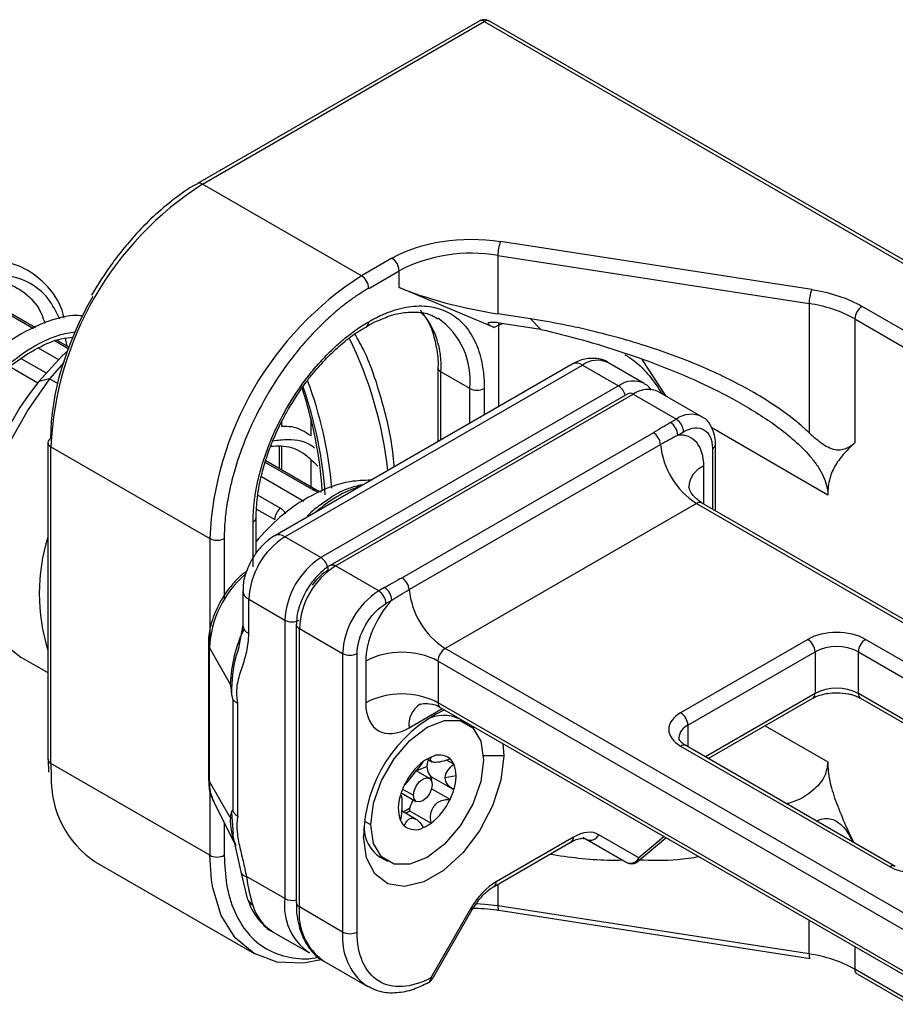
# Model space of a CAD drawing. Header units: millimetres. Extents: x 25 to 1092, y 25 to 838.
# Tile 38 of 60: x 267 to 310, y 749 to 797. Entities that reach past the tile are written whole.
import ezdxf

# ---------------------------------------------------------------- set-up
doc = ezdxf.new("R2010")
doc.units = ezdxf.units.MM
doc.header["$LTSCALE"] = 4

msp = doc.modelspace()

# ---------------------------------------------------------------- linework, layer by layer
for p, q in [((289.356, 797.099), (275.567, 789.139)), ((275.817, 789.115), (289.606, 797.075)), ((289.606, 797.075), (313.914, 783.042)), ((314.164, 783.067), (289.856, 797.099)), ((283.595, 784.624), (275.817, 789.115)), ((305.638, 783.952), (290.402, 786.309)), ((285.089, 785.487), (283.595, 784.624)), ((290.273, 785.622), (305.509, 783.265)), ((290.273, 785.622), (290.273, 782.764)), ((283.949, 784.012), (285.443, 784.875)), ((285.443, 784.058), (285.443, 784.875)), ((267.55, 782.036), (263.948, 784.115)), ((267.632, 782.077), (264.033, 784.155)), ((290.097, 782.091), (285.443, 784.058)), ((305.509, 783.265), (305.509, 776.944)), ((311.085, 781.409), (308.104, 783.13)), ((291.866, 782.517), (290.273, 782.764)), ((291.866, 782.517), (292.383, 782)), ((307.75, 782.518), (307.75, 776.449)), ((307.75, 782.518), (310.732, 780.797)), ((290.313, 782.215), (290.097, 782.091)), ((290.313, 782.215), (290.318, 782.318)), ((290.313, 782.215), (290.502, 782.291)), ((290.313, 778.226), (290.313, 782.215)), ((292.383, 782), (290.456, 782.298)), ((269.185, 781.18), (269.102, 781.567)), ((267.776, 781.1), (268.77, 780.527)), ((269.275, 781.04), (268.606, 781.426)), ((269.301, 781.113), (268.698, 781.462)), ((266.957, 780.564), (268.161, 779.869)), ((266.387, 780.177), (267.762, 779.383)), ((269.022, 780.387), (268.331, 779.574)), ((293.914, 780.305), (279.348, 771.896)), ((279.848, 771.847), (294.414, 780.256)), ((287.338, 780.133), (287.338, 776.509)), ((294.414, 780.256), (296.182, 779.235)), ((297.432, 779.359), (295.664, 780.379)), ((298.507, 778.738), (297.335, 780.52)), ((288.898, 779.112), (287.484, 779.929)), ((287.484, 776.593), (287.484, 779.929)), ((268.331, 779.574), (267.81, 779.444)), ((268.753, 779.331), (268.331, 779.574)), ((296.182, 779.235), (281.615, 770.826)), ((288.898, 777.41), (288.898, 779.112)), ((289.606, 779.112), (289.606, 777.818)), ((296.639, 778.852), (282.072, 770.443)), ((282.322, 770.418), (296.889, 778.827)), ((296.889, 778.827), (299.01, 777.602)), ((300.26, 777.726), (298.139, 778.951)), ((281.12, 777.665), (281.12, 776.788)), ((279.706, 777.239), (279.706, 777.512)), ((299.01, 777.602), (298.727, 777.439)), ((306.424, 773.893), (300.74, 777.174)), ((297.886, 776.945), (285.582, 769.842)), ((299.08, 776.826), (299.364, 776.99)), ((268.246, 776.459), (268.246, 760.945)), ((268.392, 776.255), (276.171, 771.765)), ((268.392, 760.741), (268.392, 776.255)), ((279.56, 776.295), (279.56, 775.191)), ((279.706, 775.107), (279.706, 776.283)), ((285.935, 769.265), (298.238, 776.367)), ((300.924, 773.115), (300.924, 776.377)), ((300.778, 776.173), (300.778, 773.199)), ((281.199, 774.156), (278.888, 775.491)), ((281.37, 774.146), (278.911, 775.566)), ((281.12, 775.596), (281.12, 774.29)), ((300.354, 773.444), (300.354, 775.316)), ((278.698, 774.795), (280.773, 773.597)), ((278.524, 773.887), (279.628, 773.249)), ((300, 773.479), (287.696, 766.376)), ((300, 773.479), (323.607, 759.851)), ((323.857, 759.876), (300.25, 773.504)), ((278.466, 773.204), (279.353, 772.693)), ((278.292, 770.373), (278.292, 772.581)), ((278.438, 771.036), (278.438, 772.785)), ((276.171, 771.765), (276.171, 766.735)), ((276.878, 771.765), (276.878, 768.765)), ((281.615, 770.826), (279.848, 771.847)), ((284.444, 769.193), (282.322, 770.418)), ((277.787, 769.193), (277.787, 767.515)), ((284.727, 769.357), (284.444, 769.193)), ((278.08, 768.785), (279.848, 767.764)), ((278.08, 767.107), (278.08, 768.785)), ((284.797, 768.581), (285.081, 768.745)), ((279.848, 767.764), (279.848, 754.128)), ((280.408, 767.56), (280.408, 753.924)), ((277.787, 767.515), (277.556, 766.306)), ((280.555, 767.356), (282.676, 766.131)), ((280.555, 753.72), (280.555, 767.356)), ((276.103, 766.587), (276.103, 760.055)), ((305.445, 766.825), (299.222, 763.233)), ((318.526, 760.906), (308.273, 766.825)), ((276.154, 766.404), (277.177, 764.632)), ((276.154, 759.872), (276.154, 766.404)), ((282.676, 766.131), (282.676, 752.495)), ((283.383, 752.495), (283.383, 766.131)), ((311.303, 752.748), (287.696, 766.376)), ((299.576, 762.621), (305.798, 766.213)), ((305.798, 766.213), (305.798, 764.172)), ((307.92, 766.213), (318.173, 760.294)), ((307.92, 764.172), (307.92, 766.213)), ((266.928, 765.96), (268.246, 765.2)), ((283.807, 765.764), (283.807, 763.723)), ((287.343, 765.764), (310.95, 752.136)), ((287.343, 765.764), (287.343, 763.723)), ((305.798, 764.172), (300.43, 761.072)), ((316.965, 758.95), (307.92, 764.172)), ((277.298, 763.894), (277.298, 758.42)), ((277.54, 758.16), (277.54, 763.702)), ((310.95, 750.095), (287.343, 763.723)), ((300.576, 760.988), (305.695, 763.943)), ((308.023, 763.943), (316.819, 758.865)), ((285.929, 762.498), (287.55, 763.434)), ((287.446, 763.494), (311.053, 749.866)), ((288.762, 762.711), (288.409, 762.915)), ((299.576, 762.621), (299.576, 761.565)), ((303.362, 762.596), (306.424, 760.829)), ((290.519, 761.72), (290.56, 761.129)), ((299.222, 761.6), (309.475, 755.681)), ((309.725, 755.706), (299.472, 761.625)), ((268.26, 760.952), (268.275, 760.329)), ((286.813, 760.967), (287.043, 760.834)), ((288.121, 760.709), (287.763, 760.916)), ((290.56, 761.129), (289.564, 761.129)), ((276.171, 756.25), (268.392, 760.741)), ((268.392, 760.741), (268.413, 760.114)), ((286.925, 760.019), (286.273, 760.395)), ((286.813, 760.601), (286.286, 760.388)), ((277.177, 758.1), (276.154, 759.872)), ((287.02, 760.1), (288.057, 759.501)), ((288.227, 760.15), (287.696, 760.048)), ((276.171, 759.491), (276.171, 756.25)), ((285.609, 759.497), (286.141, 759.19)), ((287.932, 758.982), (287.027, 759.504)), ((276.359, 758.89), (277.373, 756.882)), ((285.521, 759.192), (285.505, 759.202)), ((285.542, 759.316), (286.275, 758.893)), ((286.275, 758.01), (285.56, 758.422)), ((285.941, 758.436), (287.001, 757.824)), ((277.23, 758.342), (277.321, 757.284)), ((284.055, 757.741), (283.757, 757.913)), ((276.878, 757.863), (276.878, 756.25)), ((277.27, 757.35), (277.688, 755.441)), ((293.97, 757.137), (290.191, 754.956)), ((296.57, 755.903), (294.449, 757.128)), ((294.616, 757.032), (296.57, 755.903)), ((297.174, 756.132), (295.22, 757.261)), ((297.082, 755.91), (298.5, 757.112)), ((298.407, 757.166), (297.174, 756.132)), ((290.088, 754.727), (293.866, 756.908)), ((276.249, 755.053), (276.171, 756.25)), ((284.509, 756.16), (284.863, 755.956)), ((270.567, 755.933), (278.346, 751.443)), ((277.688, 755.441), (278, 754.137)), ((279.848, 754.128), (277.964, 755.215)), ((290.273, 754.834), (290.273, 753.777)), ((282.676, 752.495), (280.555, 753.72)), ((288.941, 753.636), (286.987, 750.251)), ((287.066, 750.205), (289.021, 753.59)), ((305.509, 751.42), (290.273, 753.777)), ((290.326, 753.561), (305.562, 751.205)), ((305.509, 751.42), (305.509, 753.067)), ((279.281, 752.493), (281.049, 751.473)), ((307.75, 751.773), (307.75, 750.673)), ((281.756, 751.064), (283.877, 749.84)), ((310.732, 748.951), (307.75, 750.673)), ((307.854, 750.444), (310.835, 748.723))]:
    msp.add_line(p, q)
at = {"flags": 128}
for points in [[(269.223, 780.96), (268.953, 780.707), (267.81, 779.444)], [(268.331, 779.574), (267.274, 778.081), (266.375, 776.47), (265.665, 774.796), (265.168, 773.116), (264.902, 771.487), (264.875, 769.965), (265.088, 768.601), (265.534, 767.443), (266.198, 766.528), (266.928, 765.96)], [(284.055, 757.741), (284.19, 758.803), (284.581, 759.917), (285.192, 760.974), (285.96, 761.87), (286.813, 762.518), (287.665, 762.854), (288.433, 762.845), (289.044, 762.493), (289.435, 761.832), (289.57, 760.925)], [(290.56, 761.129), (290.421, 759.934), (290.016, 758.674), (289.377, 757.453), (288.555, 756.37), (287.619, 755.512), (286.643, 754.948), (285.706, 754.725), (284.885, 754.86), (284.246, 755.343), (283.84, 756.134), (283.701, 757.17)], [(289.57, 760.925), (289.435, 759.863), (289.044, 758.75), (288.433, 757.693), (287.665, 756.797), (286.813, 756.149), (285.96, 755.813), (285.192, 755.821), (284.581, 756.174), (284.19, 756.835), (284.055, 757.741)], [(286.141, 759.19), (286.176, 759.414), (286.275, 759.644), (286.424, 759.845), (286.6, 759.987), (286.776, 760.048), (286.925, 760.019), (287.025, 759.904), (287.06, 759.721)], [(286.978, 760.128), (286.958, 760.057), (286.943, 760.008)], [(287.06, 759.721), (287.025, 759.498), (286.925, 759.268), (286.776, 759.067), (286.6, 758.925), (286.424, 758.864), (286.275, 758.893), (286.176, 759.008), (286.141, 759.19)], [(281.624, 751.132), (280.754, 750.975), (279.47, 751.026), (278.345, 751.443), (277.422, 752.209), (276.736, 753.296), (276.313, 754.66), (276.249, 755.053)], [(288.941, 753.636), (288.983, 753.612), (289.01, 753.597), (289.021, 753.59), (289.021, 753.59)], [(290.273, 753.777), (289.631, 753.85), (289.189, 753.872)], [(290.273, 753.777), (290.275, 753.702), (290.282, 753.642), (290.294, 753.597), (290.311, 753.57), (290.326, 753.561)], [(305.509, 751.42), (305.511, 751.346), (305.519, 751.285), (305.53, 751.24), (305.547, 751.213), (305.562, 751.205)], [(286.987, 750.251), (287.029, 750.227), (287.056, 750.212), (287.066, 750.205), (287.066, 750.205)], [(283.877, 749.84), (283.822, 749.873), (283.82, 749.874)]]:
    msp.add_lwpolyline(points, dxfattribs=at)
for centre, radius, start, end in [((289.459, 796.87), 0.251, 54.3824, 114.3071), ((289.752, 796.87), 0.251, 65.6929, 125.6176), ((284.512, 775.521), 16.136, 122.6055, 177.3945), ((275.671, 788.917), 0.245, 53.63, 115.8081), ((292.18, 785.618), 1.907, 158.7728, 179.8941), ((284.675, 784.84), 0.768, 2.6055, 57.3945), ((288.97, 778.058), 7.675, 80.2289, 117.3572), ((292.29, 771.031), 16.136, 122.6055, 177.3945), ((283.181, 783.977), 0.768, 2.6055, 57.3945), ((307.416, 783.261), 1.907, 158.7728, 179.8941), ((304.605, 776.818), 6.51, 61.1112, 82.0227), ((308.518, 782.483), 0.768, 122.6055, 177.3945), ((283.431, 780.244), 4.065, 355.5539, 41.754), ((285.23, 779.519), 3.691, 353.6705, 55.3221), ((283.706, 782.351), 0.244, 303.0562, 6.4752), ((265.599, 772.993), 19.403, 6.2178, 26.308), ((287.588, 780.158), 0.252, 185.9368, 245.6042), ((294.121, 779.847), 0.503, 54.3824, 114.3071), ((295.146, 779.233), 1.257, 65.6929, 125.6176), ((277.731, 771.221), 12.885, 140.3482, 177.5886), ((261.044, 772.673), 20.685, 3.979, 18.159), ((261.669, 772.532), 20.203, 3.8666, 19.2046), ((262.332, 772.54), 19.884, 4.8894, 20.4571), ((289.252, 779.795), 0.769, 242.6097, 297.3903), ((296.91, 778.246), 1.228, 64.3445, 126.3562), ((295.751, 778.575), 0.788, 15.0197, 56.9207), ((296.742, 778.622), 0.251, 54.3824, 114.3071), ((297.621, 777.805), 1.257, 65.6929, 125.6176), ((299.733, 776.657), 1.19, 62.4155, 127.4145), ((298.312, 776.791), 0.768, 2.6055, 57.3945), ((298.596, 776.955), 0.768, 2.6055, 57.3945), ((297.465, 776.292), 0.777, 5.5553, 57.2058), ((268.496, 776.434), 0.251, 114.3747, 174.3052), ((268.496, 776.484), 0.251, 185.6948, 245.6253), ((302.103, 776.743), 3.883, 185.5553, 237.2058), ((300.674, 776.403), 0.252, 294.3957, 354.0637), ((300.815, 774.212), 1.196, 112.7023, 176.31), ((285.399, 768.61), 6.004, 107.9172, 132.0774), ((281.273, 773.963), 0.208, 62.3706, 110.9648), ((300.147, 773.275), 0.251, 65.6929, 125.6176), ((280.135, 772.652), 0.783, 130.3659, 177.0682), ((278.199, 772.802), 0.239, 292.7147, 356.1864), ((279.556, 771.45), 0.492, 53.6858, 115.1929), ((277.066, 769.066), 9.245, 162.5665, 197.4335), ((276.524, 772.447), 0.769, 242.6097, 297.3903), ((281.918, 768.61), 3.842, 122.6055, 177.3945), ((283.686, 767.59), 3.842, 122.6055, 177.3945), ((281.201, 770.179), 0.768, 2.6055, 57.3945), ((282.177, 770.22), 0.246, 53.6866, 115.1844), ((281.226, 766.169), 5.077, 130.9828, 177.3402), ((284.393, 767.181), 3.842, 122.6055, 177.3945), ((285.162, 769.189), 0.777, 5.5553, 57.2058), ((278.277, 769.235), 0.491, 184.4199, 246.3578), ((286.514, 765.957), 3.842, 122.6055, 177.3945), ((284.03, 768.546), 0.768, 2.6055, 57.3945), ((284.313, 768.71), 0.768, 2.6055, 57.3945), ((289.799, 769.64), 3.883, 185.5553, 237.2058), ((280.201, 768.447), 0.769, 242.6097, 297.3903), ((280.653, 767.581), 0.246, 184.7738, 246.3256), ((283.779, 764.431), 6.605, 154.0088, 178.2546), ((278.287, 767.565), 0.503, 185.6948, 245.6253), ((276.461, 766.589), 0.359, 179.87, 211.0145), ((305.031, 766.178), 0.768, 2.6055, 57.3945), ((308.687, 766.178), 0.768, 122.6055, 177.3945), ((283.029, 766.814), 0.769, 242.6097, 297.3903), ((285.575, 762.352), 3.843, 62.6097, 117.3903), ((288.11, 765.729), 0.768, 122.6055, 177.3945), ((306.859, 764.166), 2.306, 62.6097, 117.3903), ((285.575, 760.311), 3.843, 62.6097, 117.3903), ((305.56, 764.141), 0.24, 304.0564, 7.2558), ((306.859, 762.125), 2.306, 62.6097, 117.3903), ((308.157, 764.141), 0.24, 172.7442, 235.9436), ((287.581, 763.692), 0.24, 172.7442, 235.9436), ((290.652, 757.093), 6.951, 115.4733, 179.3696), ((287.115, 762.65), 1.196, 123.6088, 187.3006), ((298.808, 762.586), 0.768, 2.6055, 57.3945), ((287.623, 761.32), 1.779, 63.7638, 118.4238), ((299.873, 761.944), 0.739, 113.6826, 175.1363), ((299.369, 761.396), 0.251, 65.6929, 125.6176), ((268.496, 760.97), 0.251, 185.6948, 245.6253), ((288.538, 758.351), 3.142, 127.5305, 154.8803), ((287.747, 759.334), 1.881, 113.3457, 126.6489), ((287.535, 760.608), 0.734, 153.8869, 220.7368), ((287.404, 760.316), 0.847, 51.4051, 118.3759), ((287.377, 760.387), 0.81, 23.4155, 46.7859), ((286.853, 760.179), 1.374, 358.7791, 22.6976), ((273.247, 759.96), 4.836, 178.1669, 236.3562), ((276.462, 760.057), 0.359, 180.398, 211.0038), ((278.241, 759.795), 2.088, 177.8958, 205.7039), ((287.187, 760.391), 0.335, 231.4389, 239.9933), ((284.125, 760.948), 3.061, 340.5908, 343.5398), ((285.795, 760.179), 2.432, 343.0031, 359.3106), ((288.594, 758.28), 3.224, 154.1528, 163.4358), ((285.031, 760.387), 3.224, 334.1528, 343.4358), ((287.249, 758.578), 1.851, 160.4185, 199.5815), ((287.559, 758.15), 1.646, 149.9543, 164.76), ((285.087, 760.315), 3.142, 307.5305, 334.8803), ((284.85, 760.008), 1.813, 295.8451, 308.1915), ((284.717, 760.099), 2.065, 300.0632, 306.3429), ((287.248, 758.241), 1.322, 165.0128, 171.5167), ((280.215, 757.993), 3.039, 177.9909, 204.5614), ((286.248, 758.28), 0.81, 203.4155, 226.7859), ((285.498, 757.639), 1.779, 181.5836, 236.2396), ((286.221, 758.351), 0.847, 231.4051, 298.3759), ((285.878, 759.333), 1.881, 293.3457, 306.6489), ((293.732, 757.107), 0.24, 304.0564, 7.2558), ((294.801, 757.454), 0.461, 246.3569, 335.1837), ((276.524, 756.933), 0.769, 242.6097, 297.3903), ((296.755, 756.326), 0.461, 246.3569, 335.1837), ((296.94, 756.099), 0.236, 307.0725, 8.0504), ((309.621, 755.484), 0.245, 64.1021, 126.3781), ((278.015, 755.558), 0.347, 199.5927, 261.6386), ((289.948, 754.928), 0.245, 303.4049, 6.4442), ((278.558, 754.338), 0.593, 199.7678, 241.4871), ((282.606, 753.777), 2.781, 172.7442, 235.9436), ((280.204, 754.831), 0.788, 243.0837, 284.9794), ((280.449, 754.424), 2.257, 195.6196, 238.848), ((280.658, 753.949), 0.251, 185.6948, 245.6253), ((283.409, 753.412), 2.871, 173.8377, 234.8502), ((285.62, 752.22), 2.957, 174.6592, 232.4986), ((283.029, 753.178), 0.769, 242.6097, 297.3903), ((304.605, 744.973), 6.51, 61.1112, 82.0227), ((307.988, 750.643), 0.24, 172.7442, 235.9436), ((286.726, 750.233), 0.262, 303.5913, 3.9674)]:
    msp.add_arc(centre, radius, start, end)
for centre, major_axis, ratio, start_param, end_param in [((288.979, 784.058), (4.995, -1.103), 0.202005, 3.971557, 5.018755), ((291.435, 781.884), (1.658, -0.418), 0.120251, 2.233016, 3.803812)]:
    msp.add_ellipse(centre, major_axis=major_axis, ratio=ratio, start_param=start_param, end_param=end_param)
for points, knots in [([(289.606, 797.166), (289.539, 797.16), (289.451, 797.152), (289.375, 797.109), (289.356, 797.098)], [0, 0, 0, 0, 0.751202, 1, 1, 1, 1]), ([(289.855, 797.098), (289.852, 797.1), (289.817, 797.129), (289.73, 797.155), (289.647, 797.163), (289.606, 797.166)], [0, 0, 0, 0, 0.040221, 0.520462, 1, 1, 1, 1]), ([(275.567, 789.134), (275.546, 789.124), (275.159, 788.932), (274.429, 788.399), (273.41, 787.555), (272.543, 786.667), (271.805, 785.791), (271.091, 784.838), (270.644, 784.105), (270.384, 783.678)], [0, 0, 0, 0, 0.01102, 0.198918, 0.378204, 0.553989, 0.682298, 0.814555, 1, 1, 1, 1]), ([(269.045, 782.553), (269, 782.725), (268.841, 783.331), (268.204, 784.211), (267.071, 785.122), (265.61, 785.457), (264.148, 785.287), (262.693, 784.764), (261.156, 783.775), (259.697, 782.374), (258.992, 781.311), (258.657, 780.806)], [0, 0, 0, 0, 0.040401, 0.142111, 0.265303, 0.406313, 0.508984, 0.611893, 0.74736, 0.879838, 1, 1, 1, 1]), ([(268.825, 782.507), (268.656, 782.856), (268.282, 783.633), (267.3, 784.378), (266.041, 784.741), (264.606, 784.612), (263.111, 784.025), (261.668, 783.035), (260.378, 781.742), (259.335, 780.269), (258.612, 778.749), (258.25, 777.329), (258.261, 776.139), (258.629, 775.294), (259.299, 774.868), (260.194, 774.955), (260.947, 775.263), (261.352, 775.655), (261.413, 775.714)], [0, 0, 0, 0, 0.054545, 0.1213892, 0.1879591, 0.2546091, 0.3214394, 0.3879985, 0.4546774, 0.5214871, 0.5880388, 0.6547503, 0.7215324, 0.7880804, 0.8548281, 0.9215757, 0.9881238, 1, 1, 1, 1]), ([(259.582, 780.347), (259.708, 780.567), (260.115, 781.278), (261.137, 782.41), (262.56, 783.553), (264.026, 784.235), (265.276, 784.433), (266.348, 784.28), (267.242, 783.763), (267.854, 783.046), (268.047, 782.454), (268.095, 782.31)], [0, 0, 0, 0, 0.059558, 0.192711, 0.331028, 0.473966, 0.591226, 0.690302, 0.825621, 0.957379, 1, 1, 1, 1]), ([(283.949, 784.012), (283.877, 783.97), (283.733, 783.885), (283.518, 783.749), (283.303, 783.606), (283.088, 783.456), (282.875, 783.299), (282.508, 783.015), (281.992, 782.577), (281.333, 781.937), (280.69, 781.228), (279.859, 780.187), (278.913, 778.755), (278.145, 777.219), (277.659, 775.979), (277.367, 775.068), (277.142, 774.177), (277.004, 773.421), (276.926, 772.787), (276.885, 772.267), (276.88, 771.932), (276.878, 771.765)], [0, 0, 0, 0, 0.019453, 0.038872, 0.058275, 0.077679, 0.097104, 0.116567, 0.178313, 0.240094, 0.304415, 0.368769, 0.500007, 0.631244, 0.695565, 0.75992, 0.821667, 0.883447, 0.922314, 0.961117, 1, 1, 1, 1]), ([(283.949, 782.379), (284.018, 782.418), (284.156, 782.496), (284.363, 782.602), (284.569, 782.699), (284.774, 782.787), (285.09, 782.909), (285.514, 783.038), (286.041, 783.135), (286.555, 783.162), (287.221, 783.097), (287.977, 782.824), (288.592, 782.305), (288.98, 781.761), (289.214, 781.303), (289.394, 780.798), (289.504, 780.321), (289.567, 779.885), (289.6, 779.507), (289.604, 779.244), (289.606, 779.112)], [0, 0, 0, 0, 0.023338, 0.046631, 0.069913, 0.093214, 0.116565, 0.178308, 0.240092, 0.304409, 0.368768, 0.500006, 0.631244, 0.69556, 0.759919, 0.821662, 0.883446, 0.922312, 0.961115, 1, 1, 1, 1]), ([(269.976, 782.658), (269.865, 782.668), (269.308, 782.717), (268.123, 782.398), (266.511, 781.605), (264.971, 780.352), (264.189, 779.351), (263.822, 778.881)], [0, 0, 0, 0, 0.052331, 0.263586, 0.527315, 0.777984, 1, 1, 1, 1]), ([(283.845, 782.135), (283.933, 782.191), (284.169, 782.341), (284.397, 782.427), (284.539, 782.481)], [0, 0, 0, 0, 0.375946, 1, 1, 1, 1]), ([(284.539, 782.481), (284.651, 782.532), (285.022, 782.701), (285.625, 782.835), (286.33, 782.871), (286.907, 782.779), (287.202, 782.598), (287.319, 782.527)], [0, 0, 0, 0, 0.100311, 0.334081, 0.575114, 0.832814, 1, 1, 1, 1]), ([(286.543, 782.802), (286.596, 782.749), (286.811, 782.531), (287.069, 781.962), (287.278, 781.118), (287.36, 780.49), (287.337, 780.138), (287.337, 780.132)], [0, 0, 0, 0, 0.100525, 0.409465, 0.705842, 0.995534, 1, 1, 1, 1]), ([(305.509, 776.944), (305.385, 777.061), (305.256, 777.177), (304.576, 777.762), (303.935, 778.223), (302.493, 779.105), (301.692, 779.527), (299.961, 780.315), (299.032, 780.682), (297.086, 781.342), (296.069, 781.637), (293.99, 782.142), (292.928, 782.353), (291.866, 782.517)], [4.712389, 4.712389, 4.712389, 4.712389, 4.763285, 4.763285, 4.969452, 4.969452, 5.175619, 5.175619, 5.381786, 5.381786, 5.587953, 5.587953, 5.79412, 5.79412, 5.79412, 5.79412]), ([(278.292, 772.581), (278.293, 772.661), (278.294, 772.821), (278.306, 773.067), (278.325, 773.316), (278.351, 773.568), (278.404, 773.964), (278.503, 774.511), (278.683, 775.223), (278.917, 775.952), (279.306, 776.945), (279.92, 778.173), (280.677, 779.319), (281.342, 780.152), (281.856, 780.719), (282.383, 781.231), (282.852, 781.629), (283.26, 781.937), (283.604, 782.173), (283.834, 782.31), (283.949, 782.379)], [0, 0, 0, 0, 0.023338, 0.046631, 0.069913, 0.093214, 0.116565, 0.178308, 0.240092, 0.304409, 0.368768, 0.500006, 0.631244, 0.69556, 0.759919, 0.821662, 0.883446, 0.922312, 0.961115, 1, 1, 1, 1]), ([(280.028, 778.11), (280.3, 778.549), (280.682, 779.164), (281.326, 779.981), (281.896, 780.621), (282.6, 781.278), (283.258, 781.798), (283.677, 782.039), (283.845, 782.135)], [0, 0, 0, 0, 0.255942, 0.358824, 0.527492, 0.69902, 0.879313, 1, 1, 1, 1]), ([(292.383, 782), (293.728, 781.693), (295.066, 781.321), (297.064, 780.656), (297.73, 780.416), (299.048, 779.897), (299.7, 779.62), (300.983, 779.018), (301.615, 778.695), (302.854, 777.987), (303.46, 777.603), (304.337, 776.947), (304.622, 776.715), (305.159, 776.225), (305.414, 775.964), (305.75, 775.552), (305.854, 775.411), (306.043, 775.121), (306.128, 774.971), (306.27, 774.664), (306.326, 774.511), (306.403, 774.201), (306.424, 774.045), (306.424, 773.893)], [0, 0, 0, 0, 0.25, 0.25, 0.375, 0.375, 0.5, 0.5, 0.625, 0.625, 0.75, 0.75, 0.8125, 0.8125, 0.875, 0.875, 0.90625, 0.90625, 0.9375, 0.9375, 0.96875, 0.96875, 1, 1, 1, 1]), ([(269.578, 781.862), (269.307, 781.822), (268.556, 781.713), (267.272, 781.034), (265.87, 779.949), (264.655, 778.575), (263.711, 777.073), (263.104, 775.571), (262.869, 774.213), (263, 773.124), (263.479, 772.425), (264.168, 772.14), (264.74, 772.321), (264.991, 772.401)], [0, 0, 0, 0, 0.054524, 0.151378, 0.24813, 0.34465, 0.441545, 0.53825, 0.634781, 0.731705, 0.828368, 0.924915, 1, 1, 1, 1]), ([(264.68, 778.32), (264.834, 778.543), (265.317, 779.246), (266.392, 780.249), (267.678, 781.099), (268.749, 781.553), (269.289, 781.6), (269.481, 781.617)], [0, 0, 0, 0, 0.1275813, 0.4017543, 0.6642807, 0.8811524, 1, 1, 1, 1]), ([(285.204, 775.277), (285.183, 775.51), (285.08, 776.694), (284.593, 778.601), (283.971, 780.552), (283.431, 781.506), (283.276, 781.781)], [0, 0, 0, 0, 0.0925, 0.469823, 0.847119, 1, 1, 1, 1]), ([(295.662, 780.375), (295.655, 780.381), (295.487, 780.526), (295.013, 780.606), (294.418, 780.56), (294.066, 780.378), (293.915, 780.3)], [0, 0, 0, 0, 0.013938, 0.365067, 0.729093, 1, 1, 1, 1]), ([(296.488, 780.773), (296.641, 780.675), (297.389, 780.199), (297.915, 779.441), (298.334, 778.838)], [0, 0, 0, 0, 0.205082, 1, 1, 1, 1]), ([(297.786, 779.019), (297.707, 779.137), (297.613, 779.278), (297.461, 779.329), (297.436, 779.337)], [0, 0, 0, 0, 0.839102, 1, 1, 1, 1]), ([(278.439, 772.786), (278.452, 773.112), (278.477, 773.802), (278.685, 774.85), (278.971, 775.815), (279.311, 776.701), (279.663, 777.458), (279.932, 777.938), (280.028, 778.11)], [0, 0, 0, 0, 0.1984071, 0.4189509, 0.5836795, 0.7264588, 0.902077, 1, 1, 1, 1]), ([(300.923, 776.377), (300.923, 776.383), (300.94, 776.558), (300.879, 776.89), (300.698, 777.328), (300.478, 777.629), (300.303, 777.691), (300.286, 777.697)], [0, 0, 0, 0, 0.0105003, 0.3083415, 0.625452, 0.9632785, 1, 1, 1, 1]), ([(281.12, 776.788), (280.824, 776.979), (280.397, 777.255), (279.867, 777.243), (279.706, 777.239)], [0, 0, 0, 0, 0.6950745, 1, 1, 1, 1]), ([(300.354, 775.316), (300.354, 775.793), (300.233, 776.19), (299.781, 776.726), (299.459, 776.854), (299.08, 776.826)], [0, 0, 0, 0, 0.5, 0.5, 1, 1, 1, 1]), ([(307.75, 776.449), (307.635, 776.344), (307.508, 776.249), (307.275, 776.144), (307.19, 776.117), (307.001, 776.088), (306.896, 776.087), (306.672, 776.128), (306.554, 776.17), (306.322, 776.286), (306.211, 776.357), (305.997, 776.513), (305.894, 776.597), (305.697, 776.768), (305.602, 776.855), (305.509, 776.944)], [0, 0, 0, 0, 0.25, 0.25, 0.375, 0.375, 0.5, 0.5, 0.625, 0.625, 0.75, 0.75, 0.875, 0.875, 1, 1, 1, 1]), ([(279.159, 776.281), (279.327, 776.292), (279.871, 776.33), (280.689, 776.071), (281.194, 775.575), (281.464, 775.31)], [0, 0, 0, 0, 0.171847, 0.556349, 1, 1, 1, 1]), ([(281.294, 776.192), (281.272, 776.21), (280.919, 776.501), (280.214, 776.652), (279.498, 776.564), (279.256, 776.534)], [0, 0, 0, 0, 0.041797, 0.676263, 1, 1, 1, 1]), ([(307.75, 776.449), (307.575, 776.289), (307.405, 776.122), (307.084, 775.762), (306.933, 775.569), (306.803, 775.351)], [0, 0, 0, 0, 0.5, 0.5, 1, 1, 1, 1]), ([(306.803, 775.351), (306.687, 775.157), (306.59, 774.946), (306.457, 774.462), (306.424, 774.188), (306.424, 773.893)], [0, 0, 0, 0, 0.5, 0.5, 1, 1, 1, 1]), ([(284.06, 774.616), (283.723, 774.608), (282.784, 774.583), (281.239, 773.986), (279.647, 772.932), (278.817, 772.034), (278.438, 771.624)], [0, 0, 0, 0, 0.175109, 0.489391, 0.767241, 1, 1, 1, 1]), ([(283.607, 774.395), (283.391, 774.34), (282.903, 774.215), (282.283, 773.912), (281.9, 773.622), (281.785, 773.535)], [0, 0, 0, 0, 0.35826, 0.807953, 1, 1, 1, 1]), ([(300.251, 773.504), (300.073, 773.642), (299.787, 773.863), (299.641, 774.185), (299.621, 774.311), (299.621, 774.299), (299.622, 774.296)], [0, 0, 0, 0, 0.464213, 0.747587, 0.939944, 1, 1, 1, 1]), ([(281.441, 774.05), (281.416, 774.058), (281.325, 774.088), (281.252, 774.128), (281.199, 774.156)], [0, 0, 0, 0, 0.276887, 1, 1, 1, 1]), ([(281.637, 774.038), (281.61, 774.046), (281.543, 774.066), (281.451, 774.103), (281.396, 774.132), (281.37, 774.146)], [0, 0, 0, 0, 0.256786, 0.64699, 1, 1, 1, 1]), ([(281.785, 773.535), (281.592, 773.407), (281.299, 773.214), (281.026, 772.945), (280.934, 772.854)], [0, 0, 0, 0, 0.662523, 1, 1, 1, 1]), ([(279.628, 773.249), (279.674, 773.217), (279.767, 773.152), (279.842, 773.055), (279.859, 772.992), (279.863, 772.977)], [0, 0, 0, 0, 0.432598, 0.869507, 1, 1, 1, 1]), ([(279.349, 771.891), (279.335, 771.885), (279.188, 771.82), (278.923, 771.597), (278.545, 771.23), (278.339, 770.907), (278.231, 770.738)], [0, 0, 0, 0, 0.029873, 0.316597, 0.643292, 1, 1, 1, 1]), ([(278.231, 770.738), (278.1, 770.466), (277.917, 770.088), (277.802, 769.562), (277.8, 769.325), (277.799, 769.196)], [0, 0, 0, 0, 0.540039, 0.750144, 1, 1, 1, 1]), ([(282.073, 770.441), (282.069, 770.439), (281.938, 770.384), (281.695, 770.182), (281.277, 769.799), (281.036, 769.43), (280.889, 769.204)], [0, 0, 0, 0, 0.008876, 0.277814, 0.557917, 1, 1, 1, 1]), ([(277.992, 770.165), (277.931, 770.125), (277.726, 769.989), (277.385, 769.651), (277.017, 769.215), (276.814, 768.884), (276.73, 768.747)], [0, 0, 0, 0, 0.120338, 0.4093, 0.756473, 1, 1, 1, 1]), ([(280.889, 769.204), (280.753, 768.928), (280.566, 768.547), (280.432, 767.988), (280.418, 767.723), (280.41, 767.561)], [0, 0, 0, 0, 0.506506, 0.698354, 1, 1, 1, 1]), ([(276.73, 768.747), (276.569, 768.43), (276.346, 767.989), (276.173, 767.324), (276.097, 766.919), (276.112, 766.655), (276.115, 766.591)], [0, 0, 0, 0, 0.448807, 0.622508, 0.907762, 1, 1, 1, 1]), ([(285.081, 768.745), (284.702, 768.336), (284.38, 767.836), (283.928, 766.777), (283.807, 766.241), (283.807, 765.764)], [0, 0, 0, 0, 0.5, 0.5, 1, 1, 1, 1]), ([(277.54, 763.702), (277.514, 763.874), (277.497, 764.048), (277.496, 764.372), (277.51, 764.522), (277.583, 764.946), (277.669, 765.197), (277.838, 765.703), (277.92, 765.957), (278.041, 766.501), (278.08, 766.789), (278.08, 767.107)], [0, 0, 0, 0, 0.125, 0.125, 0.25, 0.25, 0.5, 0.5, 0.75, 0.75, 1, 1, 1, 1]), ([(277.578, 766.37), (277.54, 766.256), (277.288, 765.511), (277.257, 764.804), (277.23, 764.206)], [0, 0, 0, 0, 0.15394, 1, 1, 1, 1]), ([(277.177, 764.632), (277.187, 764.559), (277.205, 764.416), (277.222, 764.275), (277.23, 764.206)], [0, 0, 0, 0, 0.51309, 1, 1, 1, 1]), ([(277.231, 764.206), (277.234, 764.177), (277.241, 764.123), (277.254, 764.044), (277.268, 763.978), (277.283, 763.924), (277.293, 763.903), (277.298, 763.894)], [0, 0, 0, 0, 0.264399, 0.498869, 0.707857, 0.868835, 1, 1, 1, 1]), ([(305.704, 763.94), (305.749, 763.967), (305.858, 764.033), (306.106, 764.118), (306.446, 764.196), (306.711, 764.208), (306.859, 764.214)], [0, 0, 0, 0, 0.166829, 0.404826, 0.667762, 1, 1, 1, 1]), ([(306.859, 764.214), (307.056, 764.203), (307.33, 764.188), (307.676, 764.097), (307.882, 764.024), (307.984, 763.96), (308.016, 763.941)], [0, 0, 0, 0, 0.44104, 0.612056, 0.878413, 1, 1, 1, 1]), ([(277.298, 763.894), (277.31, 763.878), (277.335, 763.844), (277.387, 763.794), (277.454, 763.745), (277.511, 763.717), (277.54, 763.702)], [0, 0, 0, 0, 0.222936, 0.464914, 0.724611, 1, 1, 1, 1]), ([(286.439, 763.638), (286.438, 763.638), (286.428, 763.632), (286.48, 763.657), (286.637, 763.691), (286.973, 763.682), (287.313, 763.615), (287.445, 763.494), (287.446, 763.493)], [0, 0, 0, 0, 0.014267, 0.158903, 0.343428, 0.605865, 0.998271, 1, 1, 1, 1]), ([(299.48, 761.627), (299.44, 761.649), (299.326, 761.712), (299.213, 761.826), (299.141, 761.94), (299.14, 761.984), (299.14, 762.007)], [0, 0, 0, 0, 0.140736, 0.409393, 0.691086, 1, 1, 1, 1]), ([(286.624, 760.843), (286.56, 760.749), (286.48, 760.646), (286.299, 760.425), (286.199, 760.306), (286.014, 760.077), (285.931, 759.967), (285.794, 759.794), (285.739, 759.727), (285.693, 759.685)], [0, 0, 0, 0, 0.25, 0.25, 0.5, 0.5, 0.75, 0.75, 1, 1, 1, 1]), ([(287.932, 760.978), (287.794, 760.914), (287.653, 760.866), (287.385, 760.806), (287.26, 760.794), (287.075, 760.81), (287.016, 760.838), (286.967, 760.927), (286.973, 760.987), (287.001, 761.061)], [0, 0, 0, 0, 0.25, 0.25, 0.5, 0.5, 0.75, 0.75, 1, 1, 1, 1]), ([(306.424, 760.829), (306.393, 760.594), (306.323, 760.066), (305.657, 759.331), (304.965, 758.909), (304.442, 758.777), (304.417, 758.771)], [0, 0, 0, 0, 0.226472, 0.508553, 0.975716, 1, 1, 1, 1]), ([(306.424, 760.829), (306.424, 760.534), (306.456, 760.228), (306.588, 759.593), (306.687, 759.262), (306.803, 758.933)], [0, 0, 0, 0, 0.5, 0.5, 1, 1, 1, 1]), ([(287.696, 760.048), (287.696, 760.172), (287.743, 760.295), (287.896, 760.519), (288.001, 760.62), (288.121, 760.709)], [0, 0, 0, 0, 0.5, 0.5, 1, 1, 1, 1]), ([(276.115, 760.058), (276.117, 759.92), (276.12, 759.565), (276.204, 759.168), (276.343, 758.951), (276.371, 758.906)], [0, 0, 0, 0, 0.337661, 0.865272, 1, 1, 1, 1]), ([(288.121, 759.468), (288.001, 759.525), (287.896, 759.605), (287.743, 759.804), (287.696, 759.923), (287.696, 760.048)], [0, 0, 0, 0, 0.5, 0.5, 1, 1, 1, 1]), ([(285.504, 759.199), (285.532, 759.195), (285.55, 759.165), (285.571, 759.042), (285.575, 758.948), (285.575, 758.823)], [0, 0, 0, 0, 0.5, 0.5, 1, 1, 1, 1]), ([(287.001, 757.824), (286.973, 757.971), (286.967, 758.124), (287.016, 758.421), (287.073, 758.565), (287.257, 758.794), (287.383, 758.879), (287.652, 758.977), (287.794, 758.993), (287.932, 758.982)], [0, 0, 0, 0, 0.25, 0.25, 0.5, 0.5, 0.75, 0.75, 1, 1, 1, 1]), ([(306.803, 758.933), (306.944, 758.567), (307.209, 757.879), (307.533, 757.201), (307.684, 756.885)], [0, 0, 0, 0, 0.532436, 1, 1, 1, 1]), ([(277.298, 758.42), (277.295, 758.424), (277.289, 758.434), (277.281, 758.44), (277.272, 758.44), (277.263, 758.434), (277.253, 758.418), (277.241, 758.389), (277.234, 758.358), (277.23, 758.342)], [0, 0, 0, 0, 0.076886, 0.160887, 0.257175, 0.369569, 0.500837, 0.735106, 1, 1, 1, 1]), ([(277.298, 758.42), (277.309, 758.4), (277.333, 758.357), (277.384, 758.293), (277.451, 758.225), (277.509, 758.183), (277.54, 758.16)], [0, 0, 0, 0, 0.211681, 0.448912, 0.711687, 1, 1, 1, 1]), ([(285.575, 758.823), (285.575, 758.698), (285.571, 758.551), (285.55, 758.251), (285.532, 758.1), (285.504, 757.958)], [0, 0, 0, 0, 0.5, 0.5, 1, 1, 1, 1]), ([(277.54, 758.16), (277.521, 758.056), (277.507, 757.947), (277.494, 757.717), (277.496, 757.599), (277.522, 757.238), (277.566, 756.988), (277.675, 756.483), (277.739, 756.227), (277.86, 755.718), (277.918, 755.465), (277.964, 755.215)], [0, 0, 0, 0, 0.125, 0.125, 0.25, 0.25, 0.5, 0.5, 0.75, 0.75, 1, 1, 1, 1]), ([(285.693, 757.689), (285.739, 757.806), (285.794, 757.904), (285.93, 758.04), (286.012, 758.077), (286.196, 758.061), (286.298, 758.008), (286.479, 757.843), (286.56, 757.733), (286.624, 757.606)], [0, 0, 0, 0, 0.25, 0.25, 0.5, 0.5, 0.75, 0.75, 1, 1, 1, 1]), ([(305.879, 757.926), (305.921, 757.949), (306.072, 758.03), (306.343, 758.072), (306.677, 758.02), (307, 757.835), (307.356, 757.464), (307.542, 757.114), (307.653, 756.902)], [0, 0, 0, 0, 0.0686452, 0.2504273, 0.3856887, 0.5212793, 0.7113305, 1, 1, 1, 1]), ([(293.864, 756.898), (293.924, 756.934), (294.084, 757.028), (294.312, 757.084), (294.505, 757.087), (294.576, 757.043), (294.609, 757.023)], [0, 0, 0, 0, 0.165541, 0.444023, 0.740052, 1, 1, 1, 1]), ([(276.878, 756.25), (276.901, 755.766), (276.948, 754.767), (277.341, 753.472), (277.994, 752.387), (278.912, 751.605), (280.049, 751.224), (280.953, 751.133), (281.478, 751.269), (281.544, 751.286)], [0, 0, 0, 0, 0.149653, 0.30827, 0.473482, 0.6422, 0.810917, 0.976129, 1, 1, 1, 1]), ([(296.39, 756.007), (296.142, 756.003), (294.962, 755.98), (293.754, 756.155), (292.8, 756.293)], [0, 0, 0, 0, 0.210342, 1, 1, 1, 1]), ([(300.122, 756.176), (299.773, 756.118), (298.816, 755.957), (297.8, 755.991), (297.155, 756.013)], [0, 0, 0, 0, 0.364229, 1, 1, 1, 1]), ([(296.572, 755.904), (296.578, 755.9), (296.627, 755.868), (296.738, 755.835), (296.901, 755.836), (297.027, 755.866), (297.077, 755.91), (297.082, 755.914)], [0, 0, 0, 0, 0.043704, 0.321531, 0.628258, 0.960177, 1, 1, 1, 1]), ([(277.964, 755.215), (277.974, 755.154), (277.994, 755.03), (278.025, 754.848), (278.059, 754.668), (278.096, 754.49), (278.135, 754.315), (278.178, 754.144), (278.224, 753.976), (278.258, 753.87), (278.275, 753.817)], [0, 0, 0, 0, 0.116552, 0.235355, 0.356497, 0.480059, 0.60612, 0.734751, 0.866023, 1, 1, 1, 1]), ([(289.021, 753.59), (289.163, 753.807), (289.36, 754.109), (289.695, 754.444), (289.911, 754.626), (290.048, 754.697), (290.086, 754.717)], [0, 0, 0, 0, 0.447545, 0.622267, 0.895161, 1, 1, 1, 1]), ([(278.067, 754.013), (278.103, 753.903), (278.223, 753.533), (278.616, 753.019), (279.005, 752.604), (279.27, 752.504), (279.281, 752.5)], [0, 0, 0, 0, 0.167759, 0.565935, 0.981373, 1, 1, 1, 1]), ([(280.418, 753.929), (280.415, 753.865), (280.398, 753.523), (280.488, 752.951), (280.7, 752.229), (281.086, 751.617), (281.429, 751.224), (281.674, 751.122), (281.694, 751.114)], [0, 0, 0, 0, 0.0504397, 0.2713315, 0.4977549, 0.7313153, 0.9782194, 1, 1, 1, 1]), ([(288.979, 753.664), (289.401, 753.653), (289.859, 753.641), (290.291, 753.565), (290.324, 753.559)], [0, 0, 0, 0, 0.92291, 1, 1, 1, 1]), ([(286.987, 750.251), (286.019, 749.735), (285.102, 749.681), (283.758, 750.517), (283.383, 751.376), (283.383, 752.495)], [0, 0, 0, 0, 0.5, 0.5, 1, 1, 1, 1]), ([(286.868, 750.016), (286.871, 750.017), (286.935, 750.039), (287.009, 750.107), (287.048, 750.186), (287.06, 750.209)], [0, 0, 0, 0, 0.044285, 0.72065, 1, 1, 1, 1]), ([(283.815, 749.889), (284.04, 749.773), (284.499, 749.534), (285.311, 749.5), (286.111, 749.651), (286.63, 749.905), (286.868, 750.021)], [0, 0, 0, 0, 0.25407, 0.520296, 0.779101, 1, 1, 1, 1])]:
    msp.add_open_spline(points, degree=3, knots=knots)
for points in [[(285.089, 785.487), (286.479, 786.289), (288.504, 786.602), (290.402, 786.309)], [(305.638, 783.952), (306.571, 783.808), (307.421, 783.524), (308.104, 783.13)], [(268.392, 776.663), (268.392, 778.829), (269.137, 781.336), (270.463, 783.632)], [(298.727, 777.439), (298.444, 777.275), (298.169, 777.108), (297.886, 776.945)], [(299.364, 776.99), (300.144, 777.441), (300.778, 777.075), (300.778, 776.173)], [(298.238, 776.367), (298.526, 776.533), (298.805, 776.687), (299.08, 776.826)], [(281.969, 770.214), (281.689, 770.052), (281.416, 769.799), (281.183, 769.485)], [(285.582, 769.842), (285.3, 769.679), (285.01, 769.52), (284.727, 769.357)], [(285.081, 768.745), (285.356, 768.923), (285.648, 769.099), (285.935, 769.265)], [(283.383, 766.131), (283.383, 767.033), (284.017, 768.13), (284.797, 768.581)], [(308.273, 766.825), (307.493, 767.276), (306.225, 767.276), (305.445, 766.825)], [(283.807, 763.723), (283.807, 762.371), (284.758, 761.822), (285.929, 762.498)], [(299.222, 763.233), (298.442, 762.783), (298.442, 762.051), (299.222, 761.6)], [(277.177, 758.1), (277.196, 758.177), (277.214, 758.257), (277.23, 758.342)], [(295.22, 757.261), (294.888, 757.452), (294.438, 757.408), (293.97, 757.137)], [(309.475, 755.681), (310.061, 755.343), (311.011, 755.343), (311.597, 755.681)], [(290.191, 754.956), (289.723, 754.685), (289.273, 754.21), (288.941, 753.636)]]:
    msp.add_open_spline(points, degree=3)

doc.saveas('drawing.dxf')
